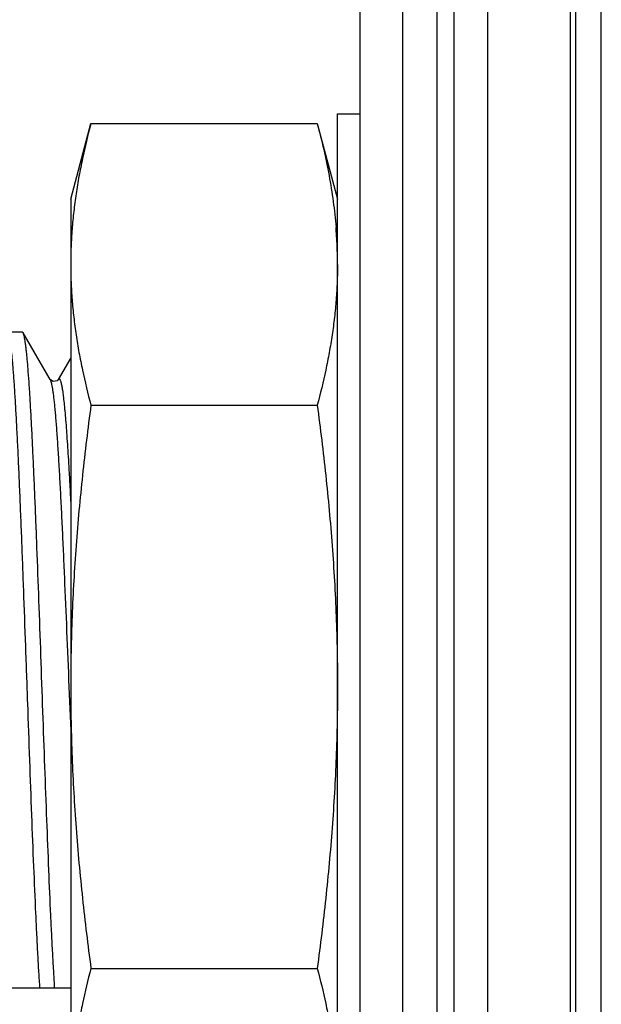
# Model space of a CAD drawing. Header units: inches. Extents: x 0.2 to 16.8, y 0.2 to 10.8.
# Tile 9 of 24: x 8.38 to 8.584, y 6.562 to 6.909. Entities that reach past the tile are written whole.
import ezdxf

# ---------------------------------------------------------------- set-up
doc = ezdxf.new("R2010")
doc.units = ezdxf.units.IN
doc.header["$LTSCALE"] = 0.935
doc.header["$MEASUREMENT"] = 0
doc.layers.get('0').update_dxf_attribs({"linetype": 'CONTINUOUS'})

msp = doc.modelspace()

# ---------------------------------------------------------------- linework, layer by layer
at = {"color": 7, "linetype": 'CONTINUOUS'}
for p, q in [((8.5145, 4.0572418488), (8.5145, 8.5002418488)), ((8.5265, 8.5002418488), (8.5265, 4.0572418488)), ((8.5325, 8.5002418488), (8.5325, 4.0572418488)), ((8.5445, 4.0572418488), (8.5445, 8.5002418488)), ((8.4995, 4.3802418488), (8.4995, 8.4902418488)), ((8.5736962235, 4.0572418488), (8.5735981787, 8.088556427)), ((8.5755, 4.0652418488), (8.5755, 8.0652418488)), ((8.5844547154, 4.0652418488), (8.5844547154, 8.0652418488)), ((8.4915, 6.8762298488), (8.4995, 6.8762298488)), ((8.3975, 6.8462298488), (8.4046297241, 6.8728383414)), ((8.4046297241, 6.8728383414), (8.4843702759, 6.8728383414)), ((8.4843702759, 6.8728383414), (8.4915, 6.8462298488)), ((8.3975, 6.8462298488), (8.3975, 6.5022298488)), ((8.3804505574, 6.7992298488), (8.3750994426, 6.7992298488)), ((8.3807208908, 6.7989960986), (8.3804505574, 6.7992298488)), ((8.3902390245, 6.782545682), (8.3807208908, 6.7989960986)), ((8.3975, 6.7901821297), (8.3930809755, 6.782545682)), ((8.3902390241, 6.782545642), (8.3904245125, 6.7821298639)), ((8.4046297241, 6.7735340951), (8.4843702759, 6.7735340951)), ((8.3968714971, 6.6742041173), (8.3974996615, 6.6588234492)), ((8.4046297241, 6.5749256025), (8.4843702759, 6.5749256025)), ((8.3975, 6.5679048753), (8.1998249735, 6.5679048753))]:
    msp.add_line(p, q, dxfattribs=at)
at = {"color": 3, "linetype": 'CONTINUOUS'}
msp.add_line((8.4915, 6.4722298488), (8.4915, 6.8762298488), dxfattribs=at)
at = {"color": 7, "linetype": 'CONTINUOUS'}
msp.add_lwpolyline([(8.3930813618, 6.782546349), (8.392693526, 6.7821495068), (8.3912779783, 6.7818583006), (8.390321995, 6.7824290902), (8.3902342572, 6.7825538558)], dxfattribs=at)
for centre, radius, start, end in [((8.3247887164, 6.8228711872), 0.1667202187, 3.8940795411, 4.577910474), ((8.3268153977, 6.8230119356), 0.1646886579, 3.503516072, 3.8931099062), ((8.3287337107, 6.8231249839), 0.1627670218, 1.1730973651, 3.5050616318)]:
    msp.add_arc(centre, radius, start, end, dxfattribs=at)
for points, knots in [([(8.4046297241, 6.8728383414), (8.4035323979, 6.8687430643), (8.4020315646, 6.8625737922), (8.4003887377, 6.8542919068), (8.3993571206, 6.848084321), (8.3985373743, 6.8418682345), (8.397942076, 6.8356450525), (8.3975808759, 6.8294169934), (8.3975, 6.8252622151), (8.3975, 6.8231862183)], [0, 0, 0, 0, 0.2528410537, 0.3784145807, 0.5034615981, 0.6280448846, 0.7522523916, 0.8761959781, 1, 1, 1, 1]), ([(8.4843702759, 6.8728383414), (8.4851823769, 6.8698075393), (8.4866977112, 6.8637378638), (8.4885980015, 6.854578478), (8.4900676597, 6.8453963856), (8.4907311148, 6.839249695), (8.4909770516, 6.836177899)], [0, 0, 0, 0, 0.2523656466, 0.5030329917, 0.7521457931, 1, 1, 1, 1]), ([(8.3975, 6.8231862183), (8.3975, 6.8211102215), (8.397580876, 6.8169554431), (8.3979420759, 6.8107273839), (8.3985373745, 6.8045042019), (8.3993571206, 6.7982881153), (8.4003887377, 6.7920805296), (8.4020315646, 6.7837986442), (8.4035323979, 6.7776293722), (8.4046297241, 6.7735340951)], [0, 0, 0, 0, 0.1238040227, 0.2477476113, 0.3719551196, 0.4965384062, 0.6215854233, 0.747158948, 1, 1, 1, 1]), ([(8.4915, 6.8231862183), (8.4915, 6.8211102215), (8.491419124, 6.8169554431), (8.4910579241, 6.8107273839), (8.4904626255, 6.8045042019), (8.4896428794, 6.7982881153), (8.4886112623, 6.7920805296), (8.4869684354, 6.7837986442), (8.4854676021, 6.7776293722), (8.4843702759, 6.7735340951)], [0, 0, 0, 0, 0.1238040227, 0.2477476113, 0.3719551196, 0.4965384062, 0.6215854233, 0.747158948, 1, 1, 1, 1]), ([(8.3750994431, 6.7992297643), (8.3751144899, 6.7992297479), (8.3751458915, 6.7992250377), (8.3751915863, 6.7992046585), (8.3752366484, 6.7991715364), (8.3753006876, 6.799105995), (8.3753783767, 6.7989888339), (8.3754660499, 6.798808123), (8.3755540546, 6.7985773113), (8.3756423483, 6.7982962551), (8.3757308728, 6.7979646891), (8.3758195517, 6.7975826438), (8.3759083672, 6.7971502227), (8.37603281, 6.7964744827), (8.3761857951, 6.7955046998), (8.3763625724, 6.7941918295), (8.3765397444, 6.7926829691), (8.3767172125, 6.7909804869), (8.376894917, 6.7890871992), (8.3770728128, 6.7870062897), (8.3773194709, 6.783866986), (8.377623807, 6.7795011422), (8.3779778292, 6.7737524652), (8.3783323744, 6.7673534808), (8.3786874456, 6.7603457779), (8.3790428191, 6.7527752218), (8.379398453, 6.7446912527), (8.3797542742, 6.7361467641), (8.3801102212, 6.7271976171), (8.3804662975, 6.7179021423), (8.3809461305, 6.7049929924), (8.3815398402, 6.6884604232), (8.3822454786, 6.6684507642), (8.3829509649, 6.6485922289), (8.3836557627, 6.6294031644), (8.3843593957, 6.6113843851), (8.3849614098, 6.5973176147), (8.3854510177, 6.5869991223), (8.3858060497, 6.5800813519), (8.3861606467, 6.5737794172), (8.3864106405, 6.5697893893), (8.386537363, 6.5679048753)], [0, 0, 0, 0, 0.0001947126, 0.0004044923, 0.0006414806, 0.0009141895, 0.0015864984, 0.002448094, 0.003510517, 0.0047797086, 0.0062590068, 0.0079503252, 0.009854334, 0.0119710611, 0.0168412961, 0.0225570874, 0.0291126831, 0.0365000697, 0.0447069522, 0.0537200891, 0.06352603, 0.0854560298, 0.110352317, 0.1380571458, 0.1683886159, 0.2011515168, 0.2361315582, 0.2731002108, 0.3118171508, 0.3520294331, 0.3934764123, 0.4789832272, 0.5661068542, 0.6525722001, 0.7361245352, 0.8145900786, 0.8859215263, 0.9183212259, 0.948266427, 0.9755583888, 1, 1, 1, 1]), ([(8.3918884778, 6.5679048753), (8.3917649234, 6.5697422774), (8.3915210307, 6.5736280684), (8.3911747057, 6.5797597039), (8.3908279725, 6.5864804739), (8.3903499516, 6.5964927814), (8.3897619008, 6.6101375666), (8.3890745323, 6.6276227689), (8.3883860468, 6.6462678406), (8.3876968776, 6.665608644), (8.387007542, 6.6851640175), (8.3863184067, 6.7044473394), (8.3857359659, 6.7201281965), (8.3852649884, 6.7321775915), (8.3849174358, 6.7407103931), (8.3845700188, 6.748829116), (8.3842228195, 6.7564830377), (8.3838758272, 6.7636245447), (8.3835292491, 6.7702088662), (8.3831830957, 6.776195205), (8.3828376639, 6.781545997), (8.3825402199, 6.785591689), (8.3822990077, 6.7884854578), (8.3821253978, 6.7903915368), (8.3819519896, 6.7921165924), (8.381778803, 6.7936579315), (8.3816059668, 6.7950132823), (8.3814337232, 6.796180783), (8.3812621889, 6.79715859), (8.3811124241, 6.7978528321), (8.3809891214, 6.7983107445), (8.380902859, 6.7985835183), (8.3808168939, 6.7988082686), (8.380753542, 6.7989393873), (8.3807208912, 6.7989958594)], [0, 0, 0, 0, 0.023868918, 0.0504634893, 0.0796003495, 0.1110944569, 0.1803836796, 0.2566179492, 0.3379003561, 0.4222127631, 0.5074591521, 0.5915210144, 0.6723093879, 0.7108435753, 0.7478161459, 0.7829973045, 0.8161690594, 0.8471228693, 0.8756695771, 0.9016283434, 0.9248427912, 0.9451666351, 0.9542061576, 0.9624796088, 0.9699738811, 0.976677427, 0.9825824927, 0.987682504, 0.9919720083, 0.995448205, 0.9968828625, 0.9981172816, 0.9991545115, 1, 1, 1, 1]), ([(8.3904245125, 6.7821298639), (8.390461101, 6.7820290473), (8.3905328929, 6.7818079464), (8.3906326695, 6.7814460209), (8.3907326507, 6.7810286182), (8.3908735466, 6.7803630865), (8.3910462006, 6.7793927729), (8.3912450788, 6.7780637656), (8.3914445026, 6.776519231), (8.3916444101, 6.7747624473), (8.3918446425, 6.7727969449), (8.3921238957, 6.7697718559), (8.3924673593, 6.7655019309), (8.3928655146, 6.7598174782), (8.3932645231, 6.7534223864), (8.3936642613, 6.746369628), (8.3940644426, 6.7387178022), (8.3944649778, 6.730530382), (8.3948657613, 6.7218753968), (8.3954090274, 6.7096115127), (8.3960789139, 6.6936770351), (8.3966043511, 6.6807674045), (8.3968714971, 6.6742041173)], [0, 0, 0, 0, 0.0029741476, 0.0064425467, 0.0104088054, 0.0148745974, 0.0253057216, 0.0377326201, 0.0521367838, 0.0684901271, 0.0867627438, 0.1069228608, 0.1527340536, 0.2055499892, 0.2649419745, 0.3304187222, 0.4014419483, 0.477422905, 0.5577338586, 0.6417088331, 0.8178439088, 1, 1, 1, 1]), ([(8.3930813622, 6.7825463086), (8.393102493, 6.7825827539), (8.393144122, 6.7826479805), (8.3932128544, 6.7827294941), (8.3932826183, 6.7827855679), (8.393354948, 6.7828152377), (8.3934292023, 6.7828152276), (8.3935015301, 6.782785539), (8.3935712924, 6.7827294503), (8.3936400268, 6.7826479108), (8.3937084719, 6.7825406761), (8.3937769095, 6.7824074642), (8.3938454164, 6.7822481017), (8.3939425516, 6.7819850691), (8.394061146, 6.7815891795), (8.3941972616, 6.7810342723), (8.3943338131, 6.7803755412), (8.3944707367, 6.779613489), (8.3946078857, 6.7787486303), (8.3947451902, 6.7777817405), (8.3948826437, 6.7767137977), (8.3950736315, 6.7750918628), (8.3953093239, 6.7728198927), (8.3955829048, 6.7698062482), (8.3958569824, 6.7664196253), (8.3961314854, 6.7626732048), (8.3964061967, 6.7585816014), (8.3966811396, 6.7541607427), (8.3969562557, 6.7494278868), (8.3972314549, 6.7444015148), (8.3974105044, 6.7409545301), (8.3975003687, 6.7391853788)], [0, 0, 0, 0, 0.0028432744, 0.0052103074, 0.007167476, 0.0088309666, 0.0103843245, 0.0120479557, 0.0140053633, 0.0163726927, 0.0192162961, 0.0225744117, 0.026470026, 0.0309167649, 0.041492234, 0.0543389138, 0.0694699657, 0.0868880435, 0.1065901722, 0.1285665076, 0.1527971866, 0.179259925, 0.2387877, 0.3069513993, 0.3834876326, 0.4680997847, 0.5604783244, 0.6602557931, 0.7670450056, 0.8804436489, 1, 1, 1, 1]), ([(8.4046297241, 6.7735340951), (8.4035272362, 6.7653050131), (8.4020247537, 6.7529399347), (8.4003863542, 6.7364150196), (8.399355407, 6.7240029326), (8.3985363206, 6.711575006), (8.3979415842, 6.6991341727), (8.3975807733, 6.6866843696), (8.3975, 6.678381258), (8.3975, 6.6742298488)], [0, 0, 0, 0, 0.2499945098, 0.3749947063, 0.4999953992, 0.6249960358, 0.7499969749, 0.8749995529, 1, 1, 1, 1]), ([(8.4843702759, 6.7735340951), (8.4854727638, 6.7653050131), (8.4869752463, 6.7529399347), (8.4886136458, 6.7364150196), (8.489644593, 6.7240029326), (8.4904636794, 6.711575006), (8.4910584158, 6.6991341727), (8.4914192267, 6.6866843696), (8.4915, 6.678381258), (8.4915, 6.6742298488)], [0, 0, 0, 0, 0.2499945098, 0.3749947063, 0.4999953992, 0.6249960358, 0.7499969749, 0.8749995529, 1, 1, 1, 1]), ([(8.3975, 6.6742298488), (8.3975, 6.6700784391), (8.3975807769, 6.6617753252), (8.3979415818, 6.6493255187), (8.398536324, 6.636884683), (8.3993554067, 6.6244567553), (8.4003863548, 6.6120446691), (8.4020247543, 6.5955197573), (8.4035272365, 6.5831546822), (8.4046297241, 6.5749256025)], [0, 0, 0, 0, 0.1250004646, 0.2500030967, 0.3750040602, 0.5000046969, 0.6250053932, 0.7500055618, 1, 1, 1, 1]), ([(8.4915, 6.6742298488), (8.4915, 6.6700784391), (8.4914192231, 6.6617753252), (8.4910584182, 6.6493255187), (8.490463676, 6.636884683), (8.4896445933, 6.6244567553), (8.4886136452, 6.6120446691), (8.4869752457, 6.5955197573), (8.4854727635, 6.5831546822), (8.4843702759, 6.5749256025)], [0, 0, 0, 0, 0.1250004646, 0.2500030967, 0.3750040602, 0.5000046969, 0.6250053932, 0.7500055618, 1, 1, 1, 1]), ([(8.4046297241, 6.5749256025), (8.4035323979, 6.5708303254), (8.4020315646, 6.5646610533), (8.4003887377, 6.5563791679), (8.3993571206, 6.5501715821), (8.3985373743, 6.5439554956), (8.397942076, 6.5377323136), (8.3975808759, 6.5315042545), (8.3975, 6.5273494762), (8.3975, 6.5252734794)], [0, 0, 0, 0, 0.2528410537, 0.3784145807, 0.5034615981, 0.6280448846, 0.7522523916, 0.8761959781, 1, 1, 1, 1]), ([(8.4843702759, 6.5749256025), (8.4854676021, 6.5708303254), (8.4869684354, 6.5646610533), (8.4886112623, 6.5563791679), (8.4896428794, 6.5501715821), (8.4904626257, 6.5439554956), (8.491057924, 6.5377323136), (8.4914191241, 6.5315042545), (8.4915, 6.5273494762), (8.4915, 6.5252734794)], [0, 0, 0, 0, 0.2528410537, 0.3784145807, 0.5034615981, 0.6280448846, 0.7522523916, 0.8761959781, 1, 1, 1, 1])]:
    msp.add_open_spline(points, degree=3, knots=knots, dxfattribs=at)

doc.saveas('drawing.dxf')
